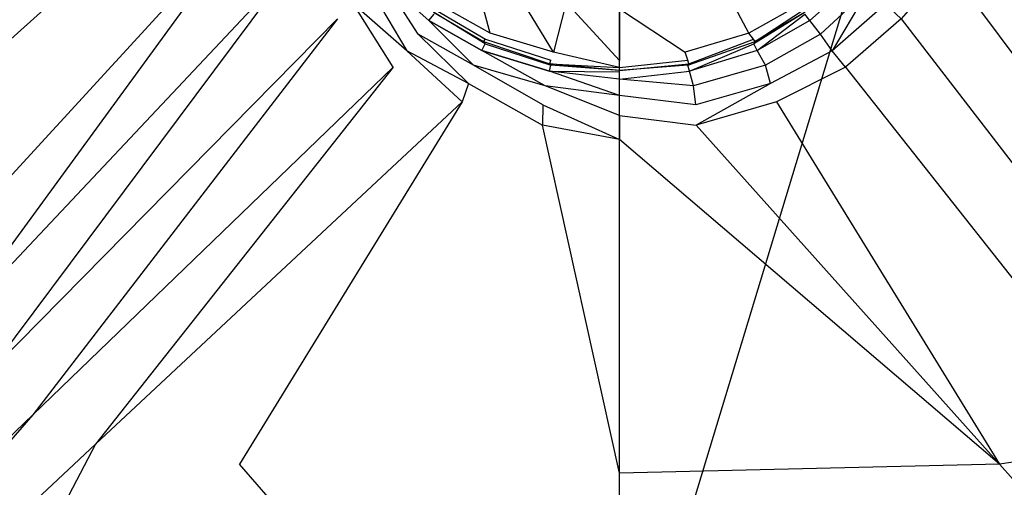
# Model space of a CAD drawing. Extents: x 0 to 1.6, y -1 to 0.
# Tile 4 of 18: x 0.67 to 0.88, y -0.66 to -0.56. Entities that reach past the tile are written whole.
import ezdxf

# ---------------------------------------------------------------- set-up
doc = ezdxf.new("R2010")
doc.units = 0
doc.layers.add('L1_WANNE_0_N_623245____REPLACEM', color=7, linetype='CONTINUOUS')

msp = doc.modelspace()

# ---------------------------------------------------------------- linework, layer by layer
at = {"layer": 'L1_WANNE_0_N_623245____REPLACEM', "color": 8}
for points, invisible_edges in [([(0.682167, -0.676368), (0.682159, -0.323679), (0.8, -0.287934), (0.682167, -0.676368)], 15), ([(0.682167, -0.676368), (0.8, -0.287934), (0.8, -0.712109), (0.682167, -0.676368)], 15), ([(0.917841, -0.323679), (0.8, -0.712109), (0.8, -0.287934), (0.917841, -0.323679)], 13), ([(0.670885, -0.668285), (0.670878, -0.331764), (0.682159, -0.323679), (0.670885, -0.668285)], 15), ([(0.670885, -0.668285), (0.682159, -0.323679), (0.682167, -0.676368), (0.670885, -0.668285)], 15), ([(0.8, -0.712109), (0.917841, -0.323679), (0.917833, -0.676368), (0.8, -0.712109)], 10), ([(0.660156, -0.65948), (0.670878, -0.331764), (0.670885, -0.668285), (0.660156, -0.65948)], 15), ([(0.716077, -0.50005, 0.028541), (0.64462, -0.500031, 0.030506), (0.646243, -0.580581, 0.030511), (0.716077, -0.50005, 0.028541)], 14), ([(0.718772, -0.515052, 0.028541), (0.716077, -0.50005, 0.028541), (0.646243, -0.580581, 0.030511), (0.718772, -0.515052, 0.028541)], 14), ([(0.953757, -0.580581, 0.030511), (0.883923, -0.50005, 0.028541), (0.881228, -0.515052, 0.028541), (0.953757, -0.580581, 0.030511)], 14), ([(0.718772, -0.515052, 0.028541), (0.646243, -0.580581, 0.030511), (0.64976, -0.610402, 0.030531), (0.718772, -0.515052, 0.028541)], 14), ([(0.722664, -0.530953, 0.028541), (0.718772, -0.515052, 0.028541), (0.64976, -0.610402, 0.030531), (0.722664, -0.530953, 0.028541)], 14), ([(0.95024, -0.610402, 0.030531), (0.881228, -0.515052, 0.028541), (0.877336, -0.530953, 0.028541), (0.95024, -0.610402, 0.030531)], 14), ([(0.953757, -0.580581, 0.030511), (0.881228, -0.515052, 0.028541), (0.95024, -0.610402, 0.030531), (0.953757, -0.580581, 0.030511)], 14), ([(0.655482, -0.62289, 0.030537), (0.722664, -0.530953, 0.028541), (0.64976, -0.610402, 0.030531), (0.655482, -0.62289, 0.030537)], 13), ([(0.722664, -0.530953, 0.028541), (0.655482, -0.62289, 0.030537), (0.729451, -0.544354, 0.028541), (0.722664, -0.530953, 0.028541)], 14), ([(0.944518, -0.62289, 0.030537), (0.877336, -0.530953, 0.028541), (0.870549, -0.544354, 0.028541), (0.944518, -0.62289, 0.030537)], 13), ([(0.877336, -0.530953, 0.028541), (0.944518, -0.62289, 0.030537), (0.95024, -0.610402, 0.030531), (0.877336, -0.530953, 0.028541)], 14), ([(0.663576, -0.632495, 0.030542), (0.729451, -0.544354, 0.028541), (0.655482, -0.62289, 0.030537), (0.663576, -0.632495, 0.030542)], 13), ([(0.729451, -0.544354, 0.028541), (0.663576, -0.632495, 0.030542), (0.739331, -0.555656, 0.028541), (0.729451, -0.544354, 0.028541)], 14), ([(0.772166, -0.558756, 0.016552), (0.768174, -0.543954, 0.008488), (0.761387, -0.552755, 0.016658), (0.772166, -0.558756, 0.016552)], 14), ([(0.777356, -0.548955, 0.008382), (0.768174, -0.543954, 0.008488), (0.772166, -0.558756, 0.016552), (0.777356, -0.548955, 0.008382)], 14), ([(0.831826, -0.543954, 0.008488), (0.822644, -0.548955, 0.008382), (0.827834, -0.558756, 0.016552), (0.831826, -0.543954, 0.008488)], 14), ([(0.838613, -0.552755, 0.016658), (0.831826, -0.543954, 0.008488), (0.827834, -0.558756, 0.016552), (0.838613, -0.552755, 0.016658)], 14), ([(0.936424, -0.632495, 0.030542), (0.870549, -0.544354, 0.028541), (0.860669, -0.555656, 0.028541), (0.936424, -0.632495, 0.030542)], 13), ([(0.870549, -0.544354, 0.028541), (0.936424, -0.632495, 0.030542), (0.944518, -0.62289, 0.030537), (0.870549, -0.544354, 0.028541)], 14), ([(0.756697, -0.558956, 0.028435), (0.749012, -0.547155, 0.027056), (0.746517, -0.549555, 0.028329), (0.756697, -0.558956, 0.028435)], 14), ([(0.758992, -0.556056, 0.027268), (0.749012, -0.547155, 0.027056), (0.756697, -0.558956, 0.028435), (0.758992, -0.556056, 0.027268)], 14), ([(0.758992, -0.556056, 0.027268), (0.76009, -0.554655, 0.02366), (0.749012, -0.547155, 0.027056), (0.758992, -0.556056, 0.027268)], 14), ([(0.785839, -0.562856, 0.01634), (0.777356, -0.548955, 0.008382), (0.772166, -0.558756, 0.016552), (0.785839, -0.562856, 0.01634)], 14), ([(0.788534, -0.552155, 0.00817), (0.777356, -0.548955, 0.008382), (0.785839, -0.562856, 0.01634), (0.788534, -0.552155, 0.00817)], 14), ([(0.822644, -0.548955, 0.008382), (0.811466, -0.552155, 0.00817), (0.814161, -0.562856, 0.01634), (0.822644, -0.548955, 0.008382)], 14), ([(0.827834, -0.558756, 0.016552), (0.822644, -0.548955, 0.008382), (0.814161, -0.562856, 0.01634), (0.827834, -0.558756, 0.016552)], 14), ([(0.841008, -0.556056, 0.027268), (0.850988, -0.547155, 0.027056), (0.83991, -0.554655, 0.02366), (0.841008, -0.556056, 0.027268)], 14), ([(0.850988, -0.547155, 0.027056), (0.841008, -0.556056, 0.027268), (0.843303, -0.558956, 0.028435), (0.850988, -0.547155, 0.027056)], 14), ([(0.853483, -0.549555, 0.028329), (0.850988, -0.547155, 0.027056), (0.843303, -0.558956, 0.028435), (0.853483, -0.549555, 0.028329)], 14), ([(0.754202, -0.562556, 0.028541), (0.746517, -0.549555, 0.028329), (0.742724, -0.552555, 0.028435), (0.754202, -0.562556, 0.028541)], 13), ([(0.746517, -0.549555, 0.028329), (0.754202, -0.562556, 0.028541), (0.756697, -0.558956, 0.028435), (0.746517, -0.549555, 0.028329)], 14), ([(0.845798, -0.562556, 0.028541), (0.853483, -0.549555, 0.028329), (0.843303, -0.558956, 0.028435), (0.845798, -0.562556, 0.028541)], 13), ([(0.853483, -0.549555, 0.028329), (0.845798, -0.562556, 0.028541), (0.857276, -0.552555, 0.028435), (0.853483, -0.549555, 0.028329)], 14), ([(0.751307, -0.566057, 0.028541), (0.742724, -0.552555, 0.028435), (0.739331, -0.555656, 0.028541), (0.751307, -0.566057, 0.028541)], 14), ([(0.754202, -0.562556, 0.028541), (0.742724, -0.552555, 0.028435), (0.751307, -0.566057, 0.028541), (0.754202, -0.562556, 0.028541)], 14), ([(0.760389, -0.553755, 0.018355), (0.771168, -0.560056, 0.018249), (0.761387, -0.552755, 0.016658), (0.760389, -0.553755, 0.018355)], 14), ([(0.772166, -0.558756, 0.016552), (0.761387, -0.552755, 0.016658), (0.771168, -0.560056, 0.018249), (0.772166, -0.558756, 0.016552)], 14), ([(0.8, -0.564656, 0.016658), (0.788534, -0.552155, 0.00817), (0.785839, -0.562856, 0.01634), (0.8, -0.564656, 0.016658)], 13), ([(0.788534, -0.552155, 0.00817), (0.8, -0.564656, 0.016658), (0.8, -0.553555, 0.008382), (0.788534, -0.552155, 0.00817)], 14), ([(0.8, -0.553555, 0.008382), (0.814161, -0.562856, 0.01634), (0.811466, -0.552155, 0.00817), (0.8, -0.553555, 0.008382)], 14), ([(0.838613, -0.552755, 0.016658), (0.827834, -0.558756, 0.016552), (0.828832, -0.560056, 0.018249), (0.838613, -0.552755, 0.016658)], 14), ([(0.839611, -0.553755, 0.018355), (0.838613, -0.552755, 0.016658), (0.828832, -0.560056, 0.018249), (0.839611, -0.553755, 0.018355)], 14), ([(0.857276, -0.552555, 0.028435), (0.845798, -0.562556, 0.028541), (0.848693, -0.566057, 0.028541), (0.857276, -0.552555, 0.028435)], 14), ([(0.860669, -0.555656, 0.028541), (0.857276, -0.552555, 0.028435), (0.848693, -0.566057, 0.028541), (0.860669, -0.555656, 0.028541)], 14), ([(0.758992, -0.556056, 0.027268), (0.77037, -0.562456, 0.027162), (0.76009, -0.554655, 0.02366), (0.758992, -0.556056, 0.027268)], 14), ([(0.75999, -0.554255, 0.020477), (0.770769, -0.560556, 0.020477), (0.760389, -0.553755, 0.018355), (0.75999, -0.554255, 0.020477)], 14), ([(0.75999, -0.554255, 0.020477), (0.771068, -0.561056, 0.02366), (0.770769, -0.560556, 0.020477), (0.75999, -0.554255, 0.020477)], 13), ([(0.771068, -0.561056, 0.02366), (0.75999, -0.554255, 0.020477), (0.76009, -0.554655, 0.02366), (0.771068, -0.561056, 0.02366)], 14), ([(0.77037, -0.562456, 0.027162), (0.771068, -0.561056, 0.02366), (0.76009, -0.554655, 0.02366), (0.77037, -0.562456, 0.027162)], 14), ([(0.770769, -0.560556, 0.020477), (0.771168, -0.560056, 0.018249), (0.760389, -0.553755, 0.018355), (0.770769, -0.560556, 0.020477)], 14), ([(0.814161, -0.562856, 0.01634), (0.8, -0.553555, 0.008382), (0.8, -0.564656, 0.016658), (0.814161, -0.562856, 0.01634)], 13), ([(0.829231, -0.560556, 0.020477), (0.839611, -0.553755, 0.018355), (0.828832, -0.560056, 0.018249), (0.829231, -0.560556, 0.020477)], 14), ([(0.828932, -0.561056, 0.02366), (0.84001, -0.554255, 0.020477), (0.829231, -0.560556, 0.020477), (0.828932, -0.561056, 0.02366)], 13), ([(0.84001, -0.554255, 0.020477), (0.828932, -0.561056, 0.02366), (0.83991, -0.554655, 0.02366), (0.84001, -0.554255, 0.020477)], 14), ([(0.82963, -0.562456, 0.027162), (0.83991, -0.554655, 0.02366), (0.828932, -0.561056, 0.02366), (0.82963, -0.562456, 0.027162)], 14), ([(0.84001, -0.554255, 0.020477), (0.839611, -0.553755, 0.018355), (0.829231, -0.560556, 0.020477), (0.84001, -0.554255, 0.020477)], 14), ([(0.841008, -0.556056, 0.027268), (0.83991, -0.554655, 0.02366), (0.82963, -0.562456, 0.027162), (0.841008, -0.556056, 0.027268)], 14), ([(0.673675, -0.640854, 0.030536), (0.739331, -0.555656, 0.028541), (0.663576, -0.632495, 0.030542), (0.673675, -0.640854, 0.030536)], 13), ([(0.739331, -0.555656, 0.028541), (0.673675, -0.640854, 0.030536), (0.751307, -0.566057, 0.028541), (0.739331, -0.555656, 0.028541)], 14), ([(0.768573, -0.565657, 0.028541), (0.758992, -0.556056, 0.027268), (0.756697, -0.558956, 0.028435), (0.768573, -0.565657, 0.028541)], 14), ([(0.77037, -0.562456, 0.027162), (0.758992, -0.556056, 0.027268), (0.768573, -0.565657, 0.028541), (0.77037, -0.562456, 0.027162)], 14), ([(0.841008, -0.556056, 0.027268), (0.82963, -0.562456, 0.027162), (0.831427, -0.565657, 0.028541), (0.841008, -0.556056, 0.027268)], 14), ([(0.843303, -0.558956, 0.028435), (0.841008, -0.556056, 0.027268), (0.831427, -0.565657, 0.028541), (0.843303, -0.558956, 0.028435)], 14), ([(0.926325, -0.640854, 0.030536), (0.860669, -0.555656, 0.028541), (0.848693, -0.566057, 0.028541), (0.926325, -0.640854, 0.030536)], 13), ([(0.860669, -0.555656, 0.028541), (0.926325, -0.640854, 0.030536), (0.936424, -0.632495, 0.030542), (0.860669, -0.555656, 0.028541)], 14), ([(0.767475, -0.569557, 0.028541), (0.756697, -0.558956, 0.028435), (0.754202, -0.562556, 0.028541), (0.767475, -0.569557, 0.028541)], 14), ([(0.768573, -0.565657, 0.028541), (0.756697, -0.558956, 0.028435), (0.767475, -0.569557, 0.028541), (0.768573, -0.565657, 0.028541)], 14), ([(0.771168, -0.560056, 0.018249), (0.78524, -0.564556, 0.018037), (0.772166, -0.558756, 0.016552), (0.771168, -0.560056, 0.018249)], 14), ([(0.785839, -0.562856, 0.01634), (0.772166, -0.558756, 0.016552), (0.78524, -0.564556, 0.018037), (0.785839, -0.562856, 0.01634)], 14), ([(0.827834, -0.558756, 0.016552), (0.814161, -0.562856, 0.01634), (0.81476, -0.564556, 0.018037), (0.827834, -0.558756, 0.016552)], 14), ([(0.828832, -0.560056, 0.018249), (0.827834, -0.558756, 0.016552), (0.81476, -0.564556, 0.018037), (0.828832, -0.560056, 0.018249)], 14), ([(0.843303, -0.558956, 0.028435), (0.831427, -0.565657, 0.028541), (0.832525, -0.569557, 0.028541), (0.843303, -0.558956, 0.028435)], 14), ([(0.845798, -0.562556, 0.028541), (0.843303, -0.558956, 0.028435), (0.832525, -0.569557, 0.028541), (0.845798, -0.562556, 0.028541)], 14), ([(0.77037, -0.562456, 0.027162), (0.784941, -0.566957, 0.026843), (0.771068, -0.561056, 0.02366), (0.77037, -0.562456, 0.027162)], 14), ([(0.770769, -0.560556, 0.020477), (0.785041, -0.565357, 0.020477), (0.771168, -0.560056, 0.018249), (0.770769, -0.560556, 0.020477)], 14), ([(0.78524, -0.565657, 0.02366), (0.785041, -0.565357, 0.020477), (0.770769, -0.560556, 0.020477), (0.78524, -0.565657, 0.02366)], 14), ([(0.771068, -0.561056, 0.02366), (0.78524, -0.565657, 0.02366), (0.770769, -0.560556, 0.020477), (0.771068, -0.561056, 0.02366)], 14), ([(0.784941, -0.566957, 0.026843), (0.78524, -0.565657, 0.02366), (0.771068, -0.561056, 0.02366), (0.784941, -0.566957, 0.026843)], 14), ([(0.785041, -0.565357, 0.020477), (0.78524, -0.564556, 0.018037), (0.771168, -0.560056, 0.018249), (0.785041, -0.565357, 0.020477)], 14), ([(0.814959, -0.565357, 0.020477), (0.828832, -0.560056, 0.018249), (0.81476, -0.564556, 0.018037), (0.814959, -0.565357, 0.020477)], 14), ([(0.81476, -0.565657, 0.02366), (0.829231, -0.560556, 0.020477), (0.814959, -0.565357, 0.020477), (0.81476, -0.565657, 0.02366)], 14), ([(0.828932, -0.561056, 0.02366), (0.829231, -0.560556, 0.020477), (0.81476, -0.565657, 0.02366), (0.828932, -0.561056, 0.02366)], 14), ([(0.815059, -0.566957, 0.026843), (0.828932, -0.561056, 0.02366), (0.81476, -0.565657, 0.02366), (0.815059, -0.566957, 0.026843)], 14), ([(0.829231, -0.560556, 0.020477), (0.828832, -0.560056, 0.018249), (0.814959, -0.565357, 0.020477), (0.829231, -0.560556, 0.020477)], 14), ([(0.82963, -0.562456, 0.027162), (0.828932, -0.561056, 0.02366), (0.815059, -0.566957, 0.026843), (0.82963, -0.562456, 0.027162)], 14), ([(0.766178, -0.573557, 0.028647), (0.754202, -0.562556, 0.028541), (0.751307, -0.566057, 0.028541), (0.766178, -0.573557, 0.028647)], 14), ([(0.767475, -0.569557, 0.028541), (0.754202, -0.562556, 0.028541), (0.766178, -0.573557, 0.028647), (0.767475, -0.569557, 0.028541)], 14), ([(0.784043, -0.570057, 0.028541), (0.77037, -0.562456, 0.027162), (0.768573, -0.565657, 0.028541), (0.784043, -0.570057, 0.028541)], 14), ([(0.784941, -0.566957, 0.026843), (0.77037, -0.562456, 0.027162), (0.784043, -0.570057, 0.028541), (0.784941, -0.566957, 0.026843)], 14), ([(0.8, -0.566157, 0.018355), (0.785839, -0.562856, 0.01634), (0.78524, -0.564556, 0.018037), (0.8, -0.566157, 0.018355)], 14), ([(0.8, -0.566157, 0.018355), (0.8, -0.564656, 0.016658), (0.785839, -0.562856, 0.01634), (0.8, -0.566157, 0.018355)], 14), ([(0.81476, -0.564556, 0.018037), (0.814161, -0.562856, 0.01634), (0.8, -0.564656, 0.016658), (0.81476, -0.564556, 0.018037)], 14), ([(0.82963, -0.562456, 0.027162), (0.815059, -0.566957, 0.026843), (0.815957, -0.570057, 0.028541), (0.82963, -0.562456, 0.027162)], 14), ([(0.831427, -0.565657, 0.028541), (0.82963, -0.562456, 0.027162), (0.815957, -0.570057, 0.028541), (0.831427, -0.565657, 0.028541)], 14), ([(0.845798, -0.562556, 0.028541), (0.832525, -0.569557, 0.028541), (0.833822, -0.573557, 0.028647), (0.845798, -0.562556, 0.028541)], 14), ([(0.848693, -0.566057, 0.028541), (0.845798, -0.562556, 0.028541), (0.833822, -0.573557, 0.028647), (0.848693, -0.566057, 0.028541)], 14), ([(0.783544, -0.574157, 0.028647), (0.768573, -0.565657, 0.028541), (0.767475, -0.569557, 0.028541), (0.783544, -0.574157, 0.028647)], 14), ([(0.784043, -0.570057, 0.028541), (0.768573, -0.565657, 0.028541), (0.783544, -0.574157, 0.028647), (0.784043, -0.570057, 0.028541)], 14), ([(0.784941, -0.566957, 0.026843), (0.8, -0.567057, 0.023767), (0.78524, -0.565657, 0.02366), (0.784941, -0.566957, 0.026843)], 14), ([(0.785041, -0.565357, 0.020477), (0.8, -0.566157, 0.018355), (0.78524, -0.564556, 0.018037), (0.785041, -0.565357, 0.020477)], 14), ([(0.78524, -0.565657, 0.02366), (0.8, -0.566757, 0.020584), (0.785041, -0.565357, 0.020477), (0.78524, -0.565657, 0.02366)], 13), ([(0.8, -0.566757, 0.020584), (0.8, -0.566157, 0.018355), (0.785041, -0.565357, 0.020477), (0.8, -0.566757, 0.020584)], 14), ([(0.8, -0.566757, 0.020584), (0.78524, -0.565657, 0.02366), (0.8, -0.567057, 0.023767), (0.8, -0.566757, 0.020584)], 14), ([(0.814959, -0.565357, 0.020477), (0.81476, -0.564556, 0.018037), (0.8, -0.566157, 0.018355), (0.814959, -0.565357, 0.020477)], 14), ([(0.8, -0.566157, 0.018355), (0.81476, -0.564556, 0.018037), (0.8, -0.564656, 0.016658), (0.8, -0.566157, 0.018355)], 14), ([(0.8, -0.566757, 0.020584), (0.81476, -0.565657, 0.02366), (0.814959, -0.565357, 0.020477), (0.8, -0.566757, 0.020584)], 13), ([(0.8, -0.566757, 0.020584), (0.814959, -0.565357, 0.020477), (0.8, -0.566157, 0.018355), (0.8, -0.566757, 0.020584)], 14), ([(0.81476, -0.565657, 0.02366), (0.8, -0.566757, 0.020584), (0.8, -0.567057, 0.023767), (0.81476, -0.565657, 0.02366)], 14), ([(0.815059, -0.566957, 0.026843), (0.81476, -0.565657, 0.02366), (0.8, -0.567057, 0.023767), (0.815059, -0.566957, 0.026843)], 14), ([(0.831427, -0.565657, 0.028541), (0.815957, -0.570057, 0.028541), (0.816456, -0.574157, 0.028647), (0.831427, -0.565657, 0.028541)], 14), ([(0.832525, -0.569557, 0.028541), (0.831427, -0.565657, 0.028541), (0.816456, -0.574157, 0.028647), (0.832525, -0.569557, 0.028541)], 14), ([(0.687222, -0.647178, 0.030623), (0.751307, -0.566057, 0.028541), (0.673675, -0.640854, 0.030536), (0.687222, -0.647178, 0.030623)], 13), ([(0.751307, -0.566057, 0.028541), (0.687222, -0.647178, 0.030623), (0.766178, -0.573557, 0.028647), (0.751307, -0.566057, 0.028541)], 14), ([(0.8, -0.572157, 0.028647), (0.784941, -0.566957, 0.026843), (0.784043, -0.570057, 0.028541), (0.8, -0.572157, 0.028647)], 14), ([(0.8, -0.568657, 0.027162), (0.784941, -0.566957, 0.026843), (0.8, -0.572157, 0.028647), (0.8, -0.568657, 0.027162)], 14), ([(0.8, -0.568657, 0.027162), (0.8, -0.567057, 0.023767), (0.784941, -0.566957, 0.026843), (0.8, -0.568657, 0.027162)], 14), ([(0.815957, -0.570057, 0.028541), (0.815059, -0.566957, 0.026843), (0.8, -0.568657, 0.027162), (0.815957, -0.570057, 0.028541)], 14), ([(0.8, -0.568657, 0.027162), (0.815059, -0.566957, 0.026843), (0.8, -0.567057, 0.023767), (0.8, -0.568657, 0.027162)], 14), ([(0.912778, -0.647178, 0.030623), (0.848693, -0.566057, 0.028541), (0.833822, -0.573557, 0.028647), (0.912778, -0.647178, 0.030623)], 13), ([(0.848693, -0.566057, 0.028541), (0.912778, -0.647178, 0.030623), (0.926325, -0.640854, 0.030536), (0.848693, -0.566057, 0.028541)], 14), ([(0.783444, -0.578558, 0.028753), (0.767475, -0.569557, 0.028541), (0.766178, -0.573557, 0.028647), (0.783444, -0.578558, 0.028753)], 13), ([(0.767475, -0.569557, 0.028541), (0.783444, -0.578558, 0.028753), (0.783544, -0.574157, 0.028647), (0.767475, -0.569557, 0.028541)], 14), ([(0.8, -0.576458, 0.028647), (0.784043, -0.570057, 0.028541), (0.783544, -0.574157, 0.028647), (0.8, -0.576458, 0.028647)], 14), ([(0.8, -0.572157, 0.028647), (0.784043, -0.570057, 0.028541), (0.8, -0.576458, 0.028647), (0.8, -0.572157, 0.028647)], 14), ([(0.815957, -0.570057, 0.028541), (0.8, -0.568657, 0.027162), (0.8, -0.572157, 0.028647), (0.815957, -0.570057, 0.028541)], 14), ([(0.816456, -0.574157, 0.028647), (0.815957, -0.570057, 0.028541), (0.8, -0.572157, 0.028647), (0.816456, -0.574157, 0.028647)], 14), ([(0.816556, -0.578558, 0.028753), (0.832525, -0.569557, 0.028541), (0.816456, -0.574157, 0.028647), (0.816556, -0.578558, 0.028753)], 13), ([(0.832525, -0.569557, 0.028541), (0.816556, -0.578558, 0.028753), (0.833822, -0.573557, 0.028647), (0.832525, -0.569557, 0.028541)], 14), ([(0.816456, -0.574157, 0.028647), (0.8, -0.572157, 0.028647), (0.8, -0.576458, 0.028647), (0.816456, -0.574157, 0.028647)], 14), ([(0.718197, -0.651437, 0.030686), (0.766178, -0.573557, 0.028647), (0.687222, -0.647178, 0.030623), (0.718197, -0.651437, 0.030686)], 13), ([(0.766178, -0.573557, 0.028647), (0.718197, -0.651437, 0.030686), (0.783444, -0.578558, 0.028753), (0.766178, -0.573557, 0.028647)], 14), ([(0.8, -0.581658, 0.028753), (0.783544, -0.574157, 0.028647), (0.783444, -0.578558, 0.028753), (0.8, -0.581658, 0.028753)], 13), ([(0.783544, -0.574157, 0.028647), (0.8, -0.581658, 0.028753), (0.8, -0.576458, 0.028647), (0.783544, -0.574157, 0.028647)], 14), ([(0.8, -0.576458, 0.028647), (0.816556, -0.578558, 0.028753), (0.816456, -0.574157, 0.028647), (0.8, -0.576458, 0.028647)], 14), ([(0.881803, -0.651437, 0.030686), (0.833822, -0.573557, 0.028647), (0.816556, -0.578558, 0.028753), (0.881803, -0.651437, 0.030686)], 13), ([(0.833822, -0.573557, 0.028647), (0.881803, -0.651437, 0.030686), (0.912778, -0.647178, 0.030623), (0.833822, -0.573557, 0.028647)], 14), ([(0.816556, -0.578558, 0.028753), (0.8, -0.576458, 0.028647), (0.8, -0.581658, 0.028753), (0.816556, -0.578558, 0.028753)], 13), ([(0.8, -0.653379, 0.030677), (0.783444, -0.578558, 0.028753), (0.718197, -0.651437, 0.030686), (0.8, -0.653379, 0.030677)], 14), ([(0.8, -0.581658, 0.028753), (0.783444, -0.578558, 0.028753), (0.8, -0.653379, 0.030677), (0.8, -0.581658, 0.028753)], 14), ([(0.881803, -0.651437, 0.030686), (0.816556, -0.578558, 0.028753), (0.8, -0.581658, 0.028753), (0.881803, -0.651437, 0.030686)], 14), ([(0.881803, -0.651437, 0.030686), (0.8, -0.581658, 0.028753), (0.8, -0.653379, 0.030677), (0.881803, -0.651437, 0.030686)], 14), ([(0.663576, -0.632495, 0.030542), (0.575102, -0.735836, 0.033069), (0.673675, -0.640854, 0.030536), (0.663576, -0.632495, 0.030542)], 14), ([(0.587176, -0.740609, 0.033129), (0.673675, -0.640854, 0.030536), (0.575102, -0.735836, 0.033069), (0.587176, -0.740609, 0.033129)], 13), ([(0.673675, -0.640854, 0.030536), (0.587176, -0.740609, 0.033129), (0.687222, -0.647178, 0.030623), (0.673675, -0.640854, 0.030536)], 14), ([(0.636461, -0.743867, 0.03315), (0.687222, -0.647178, 0.030623), (0.587176, -0.740609, 0.033129), (0.636461, -0.743867, 0.03315)], 13), ([(0.687222, -0.647178, 0.030623), (0.636461, -0.743867, 0.03315), (0.718197, -0.651437, 0.030686), (0.687222, -0.647178, 0.030623)], 14), ([(0.963539, -0.743867, 0.03315), (0.912778, -0.647178, 0.030623), (0.881803, -0.651437, 0.030686), (0.963539, -0.743867, 0.03315)], 13), ([(0.8, -0.745288, 0.033142), (0.718197, -0.651437, 0.030686), (0.636461, -0.743867, 0.03315), (0.8, -0.745288, 0.033142)], 14), ([(0.8, -0.745288, 0.033142), (0.8, -0.653379, 0.030677), (0.718197, -0.651437, 0.030686), (0.8, -0.745288, 0.033142)], 14), ([(0.881803, -0.651437, 0.030686), (0.8, -0.653379, 0.030677), (0.8, -0.745288, 0.033142), (0.881803, -0.651437, 0.030686)], 14), ([(0.963539, -0.743867, 0.03315), (0.881803, -0.651437, 0.030686), (0.8, -0.745288, 0.033142), (0.963539, -0.743867, 0.03315)], 14)]:
    msp.add_3dface(points, dxfattribs=dict(at, invisible_edges=invisible_edges))

doc.saveas('drawing.dxf')
